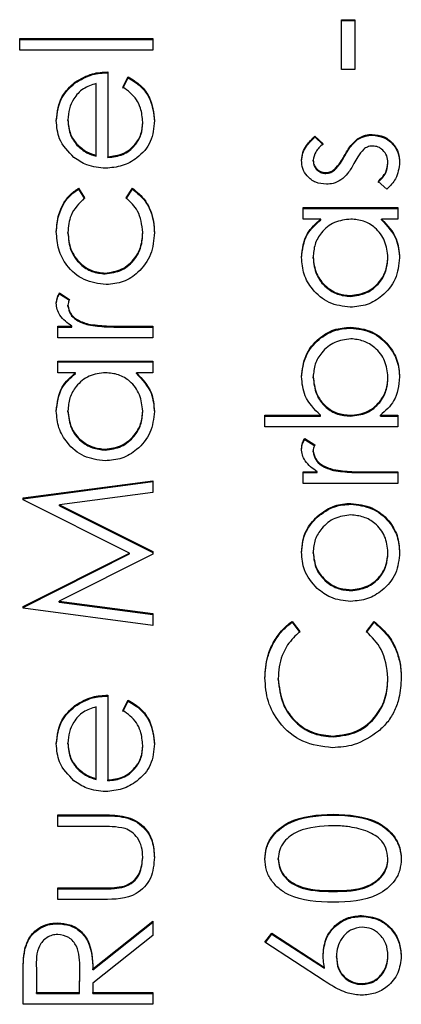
# Model space of a CAD drawing. Header units: millimetres. Extents: x 328 to 1048, y 21 to 717.
# Tile 10 of 22: x 768.62 to 770.18, y 292.19 to 296.21. Entities that reach past the tile are written whole.
import ezdxf

# ---------------------------------------------------------------- set-up
doc = ezdxf.new("R2010")
doc.units = ezdxf.units.MM

msp = doc.modelspace()

# ---------------------------------------------------------------- linework, layer by layer
at = {"color": 7, "linetype": 'Continuous', "lineweight": 25}
for p, q in [((769.9334, 296.2085), (769.9877, 296.2085)), ((769.9334, 296.0051), (769.9334, 296.2085)), ((769.9334, 296.205), (769.9877, 296.205)), ((769.9877, 296.2085), (769.9877, 296.0051)), ((768.6213, 296.1311), (769.1641, 296.1311)), ((768.6213, 296.0836), (768.6213, 296.1311)), ((768.6213, 296.1276), (769.1641, 296.1276)), ((769.1641, 296.1311), (769.1641, 296.0836)), ((769.1641, 296.0836), (768.6213, 296.0836)), ((768.9809, 295.9955), (768.9809, 295.6497)), ((769.9877, 296.0051), (769.9334, 296.0051)), ((768.8467, 295.9499), (768.8467, 295.9534)), ((768.9334, 295.6547), (768.9334, 295.948)), ((769.0419, 295.933), (769.0641, 295.9752)), ((769.0419, 295.9295), (769.0641, 295.9717)), ((769.0641, 295.9717), (769.0641, 295.9752)), ((768.8181, 295.7968), (768.8181, 295.8002)), ((769.1233, 295.7872), (769.1233, 295.7907)), ((769.8256, 295.7339), (769.8588, 295.7017)), ((769.8256, 295.7304), (769.8256, 295.7339)), ((769.8256, 295.7304), (769.8588, 295.6982)), ((769.9993, 295.7192), (769.9993, 295.7227)), ((770.0591, 295.7372), (770.0591, 295.7407)), ((768.8543, 295.6972), (768.8543, 295.7007)), ((768.9334, 295.6512), (768.9334, 295.6547)), ((768.9809, 295.6462), (768.9809, 295.6497)), ((769.8181, 295.6315), (769.8181, 295.6349)), ((769.9451, 295.6496), (769.9451, 295.6531)), ((770.1233, 295.6215), (770.1233, 295.625)), ((769.8701, 295.5812), (769.8701, 295.5847)), ((769.9052, 295.5944), (769.9052, 295.5979)), ((770.1185, 295.5169), (770.0826, 295.5484)), ((768.8612, 295.5209), (768.8859, 295.4812)), ((768.8612, 295.5174), (768.8612, 295.5209)), ((768.8612, 295.5174), (768.8859, 295.4777)), ((769.0555, 295.4812), (769.0816, 295.5209)), ((769.0555, 295.4777), (769.0816, 295.5174)), ((769.0816, 295.5174), (769.0816, 295.5209)), ((769.7774, 295.4424), (770.1641, 295.4424)), ((769.7774, 295.3949), (769.7774, 295.4424)), ((769.7774, 295.4389), (770.1641, 295.4389)), ((770.1641, 295.4424), (770.1641, 295.3949)), ((769.8489, 295.3949), (769.7774, 295.3949)), ((769.8489, 295.3914), (769.8489, 295.3949)), ((770.1641, 295.3949), (770.0972, 295.3949)), ((770.0972, 295.3914), (770.0972, 295.3949)), ((768.8181, 295.337), (768.8181, 295.3405)), ((769.1233, 295.3373), (769.1233, 295.3408)), ((769.8181, 295.2357), (769.8181, 295.2392)), ((770.1233, 295.2352), (770.1233, 295.2387)), ((768.9696, 295.1716), (768.9696, 295.1751)), ((768.7838, 295.0937), (768.8249, 295.0677)), ((768.7838, 295.0902), (768.7838, 295.0937)), ((768.7838, 295.0902), (768.8249, 295.0642)), ((769.9702, 295.0795), (769.9702, 295.083)), ((768.8181, 295.0399), (768.8181, 295.0434)), ((768.7774, 294.9581), (768.8343, 294.9581)), ((768.7774, 294.9107), (768.7774, 294.9581)), ((768.7774, 294.9546), (768.8343, 294.9546)), ((768.8343, 294.9546), (768.8343, 294.9581)), ((768.9014, 294.9631), (768.9014, 294.9666)), ((769.0341, 294.9581), (769.1641, 294.9581)), ((769.0341, 294.9546), (769.0341, 294.9581)), ((769.0341, 294.9546), (769.1641, 294.9546)), ((769.1641, 294.9581), (769.1641, 294.9107)), ((769.9714, 294.9507), (769.9714, 294.9542)), ((769.1641, 294.9107), (768.7774, 294.9107)), ((768.7774, 294.8158), (769.1641, 294.8158)), ((768.7774, 294.7683), (768.7774, 294.8158)), ((768.7774, 294.8123), (769.1641, 294.8123)), ((769.1641, 294.8158), (769.1641, 294.7683)), ((768.8489, 294.7683), (768.7774, 294.7683)), ((768.8489, 294.7648), (768.8489, 294.7683)), ((769.1641, 294.7683), (769.0972, 294.7683)), ((769.0972, 294.7648), (769.0972, 294.7683)), ((769.8181, 294.7478), (769.8181, 294.7513)), ((770.1233, 294.7471), (770.1233, 294.7506)), ((768.8181, 294.6091), (768.8181, 294.6126)), ((769.1233, 294.6087), (769.1233, 294.6122)), ((769.6213, 294.5948), (769.8475, 294.5948)), ((769.6213, 294.5474), (769.6213, 294.5948)), ((769.6213, 294.5914), (769.8475, 294.5914)), ((769.8475, 294.5914), (769.8475, 294.5948)), ((769.97, 294.5914), (769.97, 294.5948)), ((770.0925, 294.5948), (770.1641, 294.5948)), ((770.0925, 294.5914), (770.0925, 294.5948)), ((770.0925, 294.5914), (770.1641, 294.5914)), ((770.1641, 294.5948), (770.1641, 294.5474)), ((770.1641, 294.5474), (769.6213, 294.5474)), ((769.7838, 294.4999), (769.8249, 294.4739)), ((769.7838, 294.4964), (769.7838, 294.4999)), ((769.7838, 294.4964), (769.8249, 294.4704)), ((768.9702, 294.4529), (768.9702, 294.4564)), ((769.8181, 294.4461), (769.8181, 294.4496)), ((769.7774, 294.3643), (769.8343, 294.3643)), ((769.7774, 294.3169), (769.7774, 294.3643)), ((769.7774, 294.3608), (769.8343, 294.3608)), ((769.8343, 294.3608), (769.8343, 294.3643)), ((769.9014, 294.3693), (769.9014, 294.3728)), ((770.0341, 294.3643), (770.1641, 294.3643)), ((770.0341, 294.3608), (770.0341, 294.3643)), ((770.0341, 294.3608), (770.1641, 294.3608)), ((770.1641, 294.3643), (770.1641, 294.3169)), ((768.6349, 294.2574), (769.1641, 294.3276)), ((768.6349, 294.2539), (769.1641, 294.3241)), ((769.1641, 294.3276), (769.1641, 294.2799)), ((770.1641, 294.3169), (769.7774, 294.3169)), ((768.6349, 294.2505), (768.6349, 294.2574)), ((769.1641, 294.2799), (768.7833, 294.2293)), ((769.0691, 294.0327), (768.6349, 294.2505)), ((768.7833, 294.2293), (769.1641, 294.0384)), ((768.7833, 294.2258), (768.7833, 294.2293)), ((768.7833, 294.2258), (769.1641, 294.0349)), ((769.9718, 294.232), (769.9718, 294.2355)), ((769.8343, 294.179), (769.8343, 294.1825)), ((768.6349, 293.8143), (769.0691, 294.0327)), ((768.6349, 293.8108), (769.0691, 294.0292)), ((769.1641, 294.0277), (768.7824, 293.8361)), ((769.0691, 294.0292), (769.0691, 294.0327)), ((769.1641, 294.0384), (769.1641, 294.0277)), ((769.8181, 294.032), (769.8181, 294.0355)), ((770.1233, 294.032), (770.1233, 294.0355)), ((769.9721, 293.8794), (769.9721, 293.8829)), ((768.7824, 293.8361), (769.1641, 293.7855)), ((768.7824, 293.8326), (768.7824, 293.8361)), ((768.7824, 293.8326), (769.1641, 293.782)), ((768.6349, 293.8076), (768.6349, 293.8143)), ((769.1641, 293.7377), (768.6349, 293.8076)), ((769.1641, 293.7855), (769.1641, 293.7377)), ((769.732, 293.7541), (769.7638, 293.7126)), ((769.732, 293.7506), (769.732, 293.7541)), ((769.732, 293.7506), (769.7638, 293.7091)), ((770.0352, 293.7126), (770.0666, 293.7541)), ((770.0352, 293.7091), (770.0666, 293.7506)), ((770.0666, 293.7506), (770.0666, 293.7541)), ((769.6756, 293.5169), (769.6756, 293.5204)), ((770.1233, 293.5202), (770.1233, 293.5237)), ((768.9809, 293.453), (768.9809, 293.1072)), ((769.0419, 293.3905), (769.0641, 293.4326)), ((769.0419, 293.387), (769.0641, 293.4291)), ((769.0641, 293.4291), (769.0641, 293.4326)), ((768.8467, 293.4074), (768.8467, 293.4109)), ((768.9334, 293.1122), (768.9334, 293.4055)), ((768.8181, 293.2542), (768.8181, 293.2577)), ((769.9, 293.2828), (769.9, 293.2863)), ((769.1233, 293.2447), (769.1233, 293.2482)), ((768.8543, 293.1547), (768.8543, 293.1582)), ((768.9334, 293.1087), (768.9334, 293.1122)), ((768.9809, 293.1037), (768.9809, 293.1072)), ((768.7774, 292.9648), (768.9656, 292.9648)), ((768.7774, 292.9174), (768.7774, 292.9648)), ((768.7774, 292.9613), (768.9656, 292.9613)), ((768.9656, 292.9613), (768.9656, 292.9648)), ((769.8997, 292.9641), (769.8997, 292.9676)), ((768.9567, 292.9174), (768.7774, 292.9174)), ((769.1233, 292.7892), (769.1233, 292.7927)), ((769.6756, 292.7832), (769.6756, 292.7867)), ((770.1233, 292.7832), (770.1233, 292.7867)), ((768.7774, 292.6665), (768.9567, 292.6665)), ((768.7774, 292.619), (768.7774, 292.6665)), ((768.7774, 292.663), (768.9567, 292.663)), ((768.9567, 292.663), (768.9567, 292.6665)), ((769.0471, 292.6705), (769.0471, 292.674)), ((769.8995, 292.6523), (769.8995, 292.6558)), ((768.9621, 292.619), (768.7774, 292.619)), ((768.9198, 292.3366), (769.1641, 292.5309)), ((769.1641, 292.5309), (769.1641, 292.4722)), ((770.0155, 292.5506), (770.0155, 292.5541)), ((768.7764, 292.5206), (768.7764, 292.5241)), ((768.9198, 292.3331), (769.1641, 292.5274)), ((769.1641, 292.4722), (768.9198, 292.2779)), ((769.6213, 292.4456), (769.65, 292.4821)), ((769.6231, 292.4444), (769.65, 292.4786)), ((769.65, 292.4821), (769.8639, 292.3424)), ((769.65, 292.4786), (769.65, 292.4821)), ((769.65, 292.4786), (769.8639, 292.3389)), ((768.6421, 292.414), (768.6421, 292.4175)), ((769.8628, 292.2877), (769.6213, 292.4456)), ((769.913, 292.3837), (769.913, 292.3872)), ((770.1233, 292.3878), (770.1233, 292.3913)), ((768.6892, 292.3385), (768.6892, 292.2394)), ((768.8655, 292.2394), (768.8663, 292.3362)), ((768.8655, 292.2359), (768.8663, 292.3327)), ((768.8663, 292.3362), (768.8663, 292.338)), ((768.8663, 292.3327), (768.8663, 292.3362)), ((768.9198, 292.3331), (768.9198, 292.3366)), ((769.8639, 292.3389), (769.8639, 292.3424)), ((768.6349, 292.1919), (768.6349, 292.2977)), ((768.9198, 292.2779), (768.9198, 292.2394)), ((770.0184, 292.2726), (770.0184, 292.2761)), ((768.6892, 292.2394), (768.8655, 292.2394)), ((768.6892, 292.2359), (768.6892, 292.2394)), ((768.6892, 292.2359), (768.8655, 292.2359)), ((768.8655, 292.2359), (768.8655, 292.2394)), ((768.9198, 292.2394), (769.1641, 292.2394)), ((768.9198, 292.2359), (768.9198, 292.2394)), ((768.9198, 292.2359), (769.1641, 292.2359)), ((769.1641, 292.2394), (769.1641, 292.1919)), ((769.1641, 292.1919), (768.6349, 292.1919))]:
    msp.add_line(p, q, dxfattribs=at)
for points, knots in [([(768.8467, 295.9534), (768.8699, 295.9672), (768.9116, 295.9918), (768.9597, 295.9944), (768.9809, 295.9955)], [0, 0, 0, 0, 0.558897, 1, 1, 1, 1]), ([(768.8467, 295.9499), (768.8699, 295.9637), (768.9116, 295.9883), (768.9597, 295.9909), (768.9809, 295.992)], [0, 0, 0, 0, 0.558897, 1, 1, 1, 1]), ([(768.7706, 295.7978), (768.7745, 295.8322), (768.7817, 295.8936), (768.8268, 295.9351), (768.8467, 295.9534)], [0, 0, 0, 0, 0.558919, 1, 1, 1, 1]), ([(768.7706, 295.7943), (768.7745, 295.8287), (768.7817, 295.8901), (768.8268, 295.9316), (768.8467, 295.9499)], [0, 0, 0, 0, 0.558919, 1, 1, 1, 1]), ([(768.9334, 295.948), (768.9151, 295.9422), (768.8785, 295.9306), (768.8417, 295.89), (768.8216, 295.845), (768.8192, 295.8152), (768.8181, 295.8002)], [0, 0, 0, 0, 0.280138, 0.559194, 0.779598, 1, 1, 1, 1]), ([(769.0641, 295.9752), (769.0816, 295.9644), (769.1166, 295.9428), (769.1615, 295.882), (769.1673, 295.829), (769.1708, 295.7966)], [0, 0, 0, 0, 0.280919, 0.5614069, 1, 1, 1, 1]), ([(769.0641, 295.9717), (769.0816, 295.9609), (769.1166, 295.9393), (769.1615, 295.8785), (769.1673, 295.8255), (769.1708, 295.7931)], [0, 0, 0, 0, 0.280919, 0.561407, 1, 1, 1, 1]), ([(769.1233, 295.7907), (769.1215, 295.8102), (769.1183, 295.8423), (769.0988, 295.8832), (769.0731, 295.9115), (769.0523, 295.9258), (769.0419, 295.933)], [0, 0, 0, 0, 0.339465, 0.559626, 0.779498, 1, 1, 1, 1]), ([(768.8427, 295.6467), (768.8193, 295.6705), (768.7775, 295.713), (768.7727, 295.7718), (768.7706, 295.7978)], [0, 0, 0, 0, 0.558577, 1, 1, 1, 1]), ([(768.8181, 295.8002), (768.8198, 295.7797), (768.823, 295.7431), (768.8447, 295.7136), (768.8543, 295.7007)], [0, 0, 0, 0, 0.559458, 1, 1, 1, 1]), ([(768.8181, 295.7968), (768.8198, 295.7762), (768.823, 295.7396), (768.8447, 295.7101), (768.8543, 295.6972)], [0, 0, 0, 0, 0.559458, 1, 1, 1, 1]), ([(769.1708, 295.7966), (769.1682, 295.7672), (769.1629, 295.7085), (769.1065, 295.6453), (769.0404, 295.6086), (768.9946, 295.6044), (768.9718, 295.6022)], [0, 0, 0, 0, 0.279885, 0.558859, 0.779462, 1, 1, 1, 1]), ([(768.9809, 295.6497), (769.0018, 295.6521), (769.0437, 295.657), (769.0911, 295.6944), (769.1193, 295.7413), (769.122, 295.7742), (769.1233, 295.7907)], [0, 0, 0, 0, 0.279963, 0.559359, 0.779526, 1, 1, 1, 1]), ([(768.9809, 295.6462), (769.0018, 295.6486), (769.0437, 295.6535), (769.0911, 295.6909), (769.1193, 295.7378), (769.122, 295.7707), (769.1233, 295.7872)], [0, 0, 0, 0, 0.2799631, 0.5593589, 0.7795256, 1, 1, 1, 1]), ([(769.7706, 295.6349), (769.7718, 295.6458), (769.7742, 295.6675), (769.7937, 295.702), (769.8135, 295.7218), (769.8256, 295.7339)], [0, 0, 0, 0, 0.2795531, 0.5597029, 1, 1, 1, 1]), ([(769.7706, 295.6315), (769.7718, 295.6423), (769.7742, 295.664), (769.7937, 295.6985), (769.8135, 295.7183), (769.8256, 295.7304)], [0, 0, 0, 0, 0.2795531, 0.5597029, 1, 1, 1, 1]), ([(769.9451, 295.6531), (769.9532, 295.6677), (769.9677, 295.6937), (769.9897, 295.7138), (769.9993, 295.7227)], [0, 0, 0, 0, 0.5606486, 1, 1, 1, 1]), ([(769.9451, 295.6496), (769.9532, 295.6642), (769.9677, 295.6902), (769.9897, 295.7103), (769.9993, 295.7192)], [0, 0, 0, 0, 0.560649, 1, 1, 1, 1]), ([(769.9993, 295.7227), (770.0098, 295.7285), (770.0284, 295.739), (770.0497, 295.7402), (770.0591, 295.7407)], [0, 0, 0, 0, 0.559466, 1, 1, 1, 1]), ([(769.9993, 295.7192), (770.0098, 295.725), (770.0284, 295.7355), (770.0497, 295.7367), (770.0591, 295.7372)], [0, 0, 0, 0, 0.559466, 1, 1, 1, 1]), ([(770.0591, 295.7407), (770.0758, 295.7388), (770.109, 295.7349), (770.1459, 295.7041), (770.1678, 295.6666), (770.1698, 295.6405), (770.1708, 295.6274)], [0, 0, 0, 0, 0.2795483, 0.5592255, 0.7794753, 1, 1, 1, 1]), ([(770.0591, 295.7372), (770.0758, 295.7353), (770.109, 295.7314), (770.1459, 295.7006), (770.1678, 295.6631), (770.1698, 295.637), (770.1708, 295.6239)], [0, 0, 0, 0, 0.279548, 0.559226, 0.779475, 1, 1, 1, 1]), ([(768.8543, 295.7007), (768.8674, 295.6891), (768.8908, 295.6685), (768.9203, 295.6589), (768.9334, 295.6547)], [0, 0, 0, 0, 0.558795, 1, 1, 1, 1]), ([(768.8543, 295.6972), (768.8674, 295.6856), (768.8908, 295.665), (768.9203, 295.6554), (768.9334, 295.6512)], [0, 0, 0, 0, 0.558795, 1, 1, 1, 1]), ([(769.8588, 295.7017), (769.8471, 295.6915), (769.8263, 295.6734), (769.8206, 295.6467), (769.8181, 295.6349)], [0, 0, 0, 0, 0.562045, 1, 1, 1, 1]), ([(770.0242, 295.6802), (770.0156, 295.6701), (770.0002, 295.6519), (769.9892, 295.6309), (769.9844, 295.6216)], [0, 0, 0, 0, 0.559074, 1, 1, 1, 1]), ([(770.0611, 295.6932), (770.0536, 295.6925), (770.0401, 295.6913), (770.0291, 295.6836), (770.0242, 295.6802)], [0, 0, 0, 0, 0.559603, 1, 1, 1, 1]), ([(770.1233, 295.625), (770.1224, 295.6346), (770.1204, 295.6538), (770.1042, 295.6759), (770.0838, 295.6907), (770.0687, 295.6924), (770.0611, 295.6932)], [0, 0, 0, 0, 0.279988, 0.559745, 0.779963, 1, 1, 1, 1]), ([(768.9718, 295.6022), (768.9455, 295.6046), (768.8985, 295.6088), (768.8597, 295.6351), (768.8427, 295.6467)], [0, 0, 0, 0, 0.559427, 1, 1, 1, 1]), ([(769.872, 295.5373), (769.8572, 295.5387), (769.8276, 295.5415), (769.7937, 295.5673), (769.7733, 295.6001), (769.7715, 295.6233), (769.7706, 295.6349)], [0, 0, 0, 0, 0.279936, 0.559437, 0.779611, 1, 1, 1, 1]), ([(769.8181, 295.6349), (769.8191, 295.6274), (769.821, 295.6124), (769.8357, 295.5964), (769.8524, 295.5863), (769.8642, 295.5853), (769.8701, 295.5847)], [0, 0, 0, 0, 0.279313, 0.559072, 0.779518, 1, 1, 1, 1]), ([(769.8181, 295.6315), (769.8191, 295.6239), (769.821, 295.6089), (769.8357, 295.5929), (769.8524, 295.5828), (769.8642, 295.5818), (769.8701, 295.5812)], [0, 0, 0, 0, 0.279313, 0.559072, 0.779518, 1, 1, 1, 1]), ([(769.9052, 295.5979), (769.9138, 295.6073), (769.9293, 295.6242), (769.9402, 295.6442), (769.9451, 295.6531)], [0, 0, 0, 0, 0.559018, 1, 1, 1, 1]), ([(769.9052, 295.5944), (769.9138, 295.6038), (769.9293, 295.6207), (769.9402, 295.6407), (769.9451, 295.6496)], [0, 0, 0, 0, 0.559018, 1, 1, 1, 1]), ([(770.0826, 295.5484), (770.0949, 295.5604), (770.1168, 295.5818), (770.1213, 295.6118), (770.1233, 295.625)], [0, 0, 0, 0, 0.5608331, 1, 1, 1, 1]), ([(770.1708, 295.6274), (770.1678, 295.6034), (770.1623, 295.5605), (770.1319, 295.5303), (770.1185, 295.5169)], [0, 0, 0, 0, 0.559289, 1, 1, 1, 1]), ([(769.8701, 295.5847), (769.8773, 295.5856), (769.8901, 295.5872), (769.9006, 295.5946), (769.9052, 295.5979)], [0, 0, 0, 0, 0.559054, 1, 1, 1, 1]), ([(769.8701, 295.5812), (769.8773, 295.5821), (769.8901, 295.5837), (769.9006, 295.5911), (769.9052, 295.5944)], [0, 0, 0, 0, 0.559054, 1, 1, 1, 1]), ([(769.9844, 295.6216), (769.9765, 295.6075), (769.9625, 295.5824), (769.941, 295.5633), (769.9316, 295.555)], [0, 0, 0, 0, 0.560659, 1, 1, 1, 1]), ([(770.0826, 295.5449), (770.0949, 295.5569), (770.1168, 295.5783), (770.1213, 295.6083), (770.1233, 295.6215)], [0, 0, 0, 0, 0.560833, 1, 1, 1, 1]), ([(769.9316, 295.555), (769.9212, 295.5492), (769.9025, 295.5389), (769.8813, 295.5378), (769.872, 295.5373)], [0, 0, 0, 0, 0.559587, 1, 1, 1, 1]), ([(768.7706, 295.344), (768.7726, 295.3676), (768.7758, 295.4064), (768.797, 295.4565), (768.8233, 295.4948), (768.8486, 295.5122), (768.8612, 295.5209)], [0, 0, 0, 0, 0.339714, 0.560013, 0.780007, 1, 1, 1, 1]), ([(768.7706, 295.3405), (768.7726, 295.3641), (768.7758, 295.4029), (768.797, 295.453), (768.8233, 295.4913), (768.8486, 295.5087), (768.8612, 295.5174)], [0, 0, 0, 0, 0.339714, 0.560013, 0.780007, 1, 1, 1, 1]), ([(769.0816, 295.5209), (769.1001, 295.5056), (769.1307, 295.4804), (769.156, 295.4311), (769.1689, 295.3864), (769.1702, 295.3555), (769.1708, 295.3401)], [0, 0, 0, 0, 0.338983, 0.559249, 0.779562, 1, 1, 1, 1]), ([(769.0816, 295.5174), (769.1001, 295.5021), (769.1307, 295.4769), (769.156, 295.4276), (769.1689, 295.3829), (769.1702, 295.352), (769.1708, 295.3366)], [0, 0, 0, 0, 0.338983, 0.559249, 0.779562, 1, 1, 1, 1]), ([(768.8859, 295.4812), (768.8638, 295.4592), (768.8243, 295.4198), (768.82, 295.3648), (768.8181, 295.3405)], [0, 0, 0, 0, 0.558451, 1, 1, 1, 1]), ([(769.1233, 295.3408), (769.1196, 295.3716), (769.1129, 295.4266), (769.0731, 295.4645), (769.0555, 295.4812)], [0, 0, 0, 0, 0.558788, 1, 1, 1, 1]), ([(769.7706, 295.2385), (769.7745, 295.2734), (769.7816, 295.3358), (769.8283, 295.3768), (769.8489, 295.3949)], [0, 0, 0, 0, 0.5590621, 1, 1, 1, 1]), ([(769.7706, 295.235), (769.7745, 295.2699), (769.7816, 295.3323), (769.8283, 295.3733), (769.8489, 295.3914)], [0, 0, 0, 0, 0.559062, 1, 1, 1, 1]), ([(769.9716, 295.3949), (769.9486, 295.3924), (769.9028, 295.3873), (769.8523, 295.3446), (769.8223, 295.2931), (769.8195, 295.2571), (769.8181, 295.2392)], [0, 0, 0, 0, 0.27966, 0.55921, 0.779487, 1, 1, 1, 1]), ([(770.1233, 295.2387), (770.1206, 295.2614), (770.1152, 295.3067), (770.0764, 295.3595), (770.0252, 295.3902), (769.9894, 295.3933), (769.9716, 295.3949)], [0, 0, 0, 0, 0.279822, 0.559387, 0.779603, 1, 1, 1, 1]), ([(770.0972, 295.3949), (770.121, 295.3699), (770.1635, 295.325), (770.1686, 295.264), (770.1708, 295.237)], [0, 0, 0, 0, 0.558763, 1, 1, 1, 1]), ([(770.0972, 295.3914), (770.121, 295.3664), (770.1635, 295.3215), (770.1686, 295.2605), (770.1708, 295.2335)], [0, 0, 0, 0, 0.5587633, 1, 1, 1, 1]), ([(768.9739, 295.1276), (768.9429, 295.1318), (768.881, 295.1401), (768.8133, 295.1993), (768.7762, 295.271), (768.7725, 295.3196), (768.7706, 295.344)], [0, 0, 0, 0, 0.279381, 0.558782, 0.779281, 1, 1, 1, 1]), ([(768.8181, 295.3405), (768.8202, 295.317), (768.8244, 295.27), (768.8636, 295.2154), (768.9143, 295.1805), (768.9512, 295.1769), (768.9696, 295.1751)], [0, 0, 0, 0, 0.280136, 0.559769, 0.77989, 1, 1, 1, 1]), ([(768.8181, 295.337), (768.8202, 295.3135), (768.8244, 295.2665), (768.8636, 295.2119), (768.9143, 295.177), (768.9512, 295.1734), (768.9696, 295.1716)], [0, 0, 0, 0, 0.280136, 0.559769, 0.77989, 1, 1, 1, 1]), ([(768.9696, 295.1751), (768.9932, 295.1784), (769.0402, 295.1851), (769.0915, 295.2304), (769.1192, 295.2852), (769.122, 295.3223), (769.1233, 295.3408)], [0, 0, 0, 0, 0.279332, 0.558778, 0.779267, 1, 1, 1, 1]), ([(768.9696, 295.1716), (768.9932, 295.1749), (769.0402, 295.1816), (769.0915, 295.2269), (769.1192, 295.2817), (769.122, 295.3188), (769.1233, 295.3373)], [0, 0, 0, 0, 0.279332, 0.558778, 0.779267, 1, 1, 1, 1]), ([(769.1708, 295.3401), (769.1681, 295.3097), (769.1625, 295.2491), (769.1113, 295.1788), (769.0453, 295.1346), (768.9977, 295.1299), (768.9739, 295.1276)], [0, 0, 0, 0, 0.280077, 0.559647, 0.779819, 1, 1, 1, 1]), ([(769.9696, 295.0356), (769.94, 295.0392), (769.8807, 295.0466), (769.8162, 295.1026), (769.7765, 295.1687), (769.7726, 295.2152), (769.7706, 295.2385)], [0, 0, 0, 0, 0.279413, 0.559191, 0.779548, 1, 1, 1, 1]), ([(769.8181, 295.2392), (769.8207, 295.2165), (769.826, 295.1712), (769.8663, 295.1197), (769.9168, 295.0888), (769.9524, 295.0849), (769.9702, 295.083)], [0, 0, 0, 0, 0.279767, 0.559291, 0.779719, 1, 1, 1, 1]), ([(769.8181, 295.2357), (769.8207, 295.213), (769.826, 295.1677), (769.8663, 295.1162), (769.9168, 295.0853), (769.9524, 295.0814), (769.9702, 295.0795)], [0, 0, 0, 0, 0.2797672, 0.5592905, 0.7797189, 1, 1, 1, 1]), ([(770.1708, 295.237), (770.1674, 295.2073), (770.1604, 295.1479), (770.1057, 295.0822), (770.0397, 295.0416), (769.993, 295.0376), (769.9696, 295.0356)], [0, 0, 0, 0, 0.279573, 0.559333, 0.779589, 1, 1, 1, 1]), ([(769.9702, 295.083), (769.9928, 295.0862), (770.0379, 295.0926), (770.0884, 295.1342), (770.1181, 295.1854), (770.1216, 295.221), (770.1233, 295.2387)], [0, 0, 0, 0, 0.279429, 0.559146, 0.77957, 1, 1, 1, 1]), ([(769.9702, 295.0795), (769.9928, 295.0827), (770.0379, 295.0891), (770.0884, 295.1307), (770.1181, 295.1819), (770.1216, 295.2175), (770.1233, 295.2352)], [0, 0, 0, 0, 0.279429, 0.559146, 0.77957, 1, 1, 1, 1]), ([(768.7706, 295.0524), (768.7715, 295.0606), (768.7733, 295.0753), (768.7806, 295.0881), (768.7838, 295.0937)], [0, 0, 0, 0, 0.559243, 1, 1, 1, 1]), ([(768.7706, 295.0489), (768.7715, 295.0571), (768.7733, 295.0718), (768.7806, 295.0846), (768.7838, 295.0902)], [0, 0, 0, 0, 0.559243, 1, 1, 1, 1]), ([(768.8249, 295.0677), (768.8229, 295.0634), (768.8193, 295.0556), (768.8185, 295.0471), (768.8181, 295.0434)], [0, 0, 0, 0, 0.560396, 1, 1, 1, 1]), ([(768.8343, 294.9581), (768.8161, 294.9714), (768.7908, 294.9899), (768.7729, 295.0263), (768.7714, 295.0437), (768.7706, 295.0524)], [0, 0, 0, 0, 0.558788, 0.779481, 1, 1, 1, 1]), ([(768.8181, 295.0434), (768.8205, 295.0323), (768.8254, 295.0098), (768.8565, 294.981), (768.8844, 294.9721), (768.9014, 294.9666)], [0, 0, 0, 0, 0.278336, 0.558768, 1, 1, 1, 1]), ([(768.8181, 295.0399), (768.8205, 295.0288), (768.8254, 295.0063), (768.8565, 294.9775), (768.8844, 294.9686), (768.9014, 294.9631)], [0, 0, 0, 0, 0.278336, 0.558768, 1, 1, 1, 1]), ([(768.9014, 294.9666), (768.926, 294.9635), (768.9701, 294.9579), (769.0145, 294.9581), (769.0341, 294.9581)], [0, 0, 0, 0, 0.559636, 1, 1, 1, 1]), ([(768.9014, 294.9631), (768.926, 294.96), (768.9701, 294.9544), (769.0145, 294.9546), (769.0341, 294.9546)], [0, 0, 0, 0, 0.559636, 1, 1, 1, 1]), ([(769.7706, 294.7525), (769.774, 294.7822), (769.7809, 294.8416), (769.8356, 294.9073), (769.9014, 294.9482), (769.9481, 294.9522), (769.9714, 294.9542)], [0, 0, 0, 0, 0.279577, 0.559334, 0.779604, 1, 1, 1, 1]), ([(769.7706, 294.749), (769.774, 294.7787), (769.7809, 294.8381), (769.8356, 294.9038), (769.9014, 294.9447), (769.9481, 294.9487), (769.9714, 294.9507)], [0, 0, 0, 0, 0.279577, 0.559334, 0.779604, 1, 1, 1, 1]), ([(769.9714, 294.9542), (770.0011, 294.9506), (770.0606, 294.9433), (770.1251, 294.8872), (770.1649, 294.821), (770.1689, 294.7743), (770.1708, 294.751)], [0, 0, 0, 0, 0.279433, 0.559216, 0.779559, 1, 1, 1, 1]), ([(769.9714, 294.9507), (770.0011, 294.9471), (770.0606, 294.9398), (770.1251, 294.8837), (770.1649, 294.8175), (770.1689, 294.7708), (770.1708, 294.7475)], [0, 0, 0, 0, 0.279433, 0.559216, 0.779559, 1, 1, 1, 1]), ([(769.9714, 294.9067), (769.9489, 294.9035), (769.9038, 294.8971), (769.8532, 294.8557), (769.8233, 294.8047), (769.8198, 294.7691), (769.8181, 294.7513)], [0, 0, 0, 0, 0.279403, 0.559104, 0.779552, 1, 1, 1, 1]), ([(770.1233, 294.7506), (770.1207, 294.7732), (770.1154, 294.8185), (770.0752, 294.8699), (770.0248, 294.9009), (769.9892, 294.9048), (769.9714, 294.9067)], [0, 0, 0, 0, 0.2797561, 0.5592787, 0.779725, 1, 1, 1, 1]), ([(768.7706, 294.6119), (768.7745, 294.6468), (768.7816, 294.7092), (768.8283, 294.7502), (768.8489, 294.7683)], [0, 0, 0, 0, 0.559062, 1, 1, 1, 1]), ([(768.7706, 294.6084), (768.7745, 294.6433), (768.7816, 294.7057), (768.8283, 294.7467), (768.8489, 294.7648)], [0, 0, 0, 0, 0.559062, 1, 1, 1, 1]), ([(768.9716, 294.7683), (768.9486, 294.7658), (768.9028, 294.7607), (768.8523, 294.718), (768.8223, 294.6665), (768.8195, 294.6306), (768.8181, 294.6126)], [0, 0, 0, 0, 0.27966, 0.55921, 0.779487, 1, 1, 1, 1]), ([(769.1233, 294.6122), (769.1206, 294.6348), (769.1152, 294.6801), (769.0764, 294.7329), (769.0252, 294.7636), (768.9894, 294.7668), (768.9716, 294.7683)], [0, 0, 0, 0, 0.279822, 0.559387, 0.779603, 1, 1, 1, 1]), ([(769.0972, 294.7683), (769.121, 294.7433), (769.1635, 294.6985), (769.1686, 294.6374), (769.1708, 294.6105)], [0, 0, 0, 0, 0.558763, 1, 1, 1, 1]), ([(769.0972, 294.7648), (769.121, 294.7398), (769.1635, 294.695), (769.1686, 294.6339), (769.1708, 294.607)], [0, 0, 0, 0, 0.558763, 1, 1, 1, 1]), ([(769.8475, 294.5948), (769.823, 294.6196), (769.7793, 294.664), (769.7732, 294.7254), (769.7706, 294.7525)], [0, 0, 0, 0, 0.559294, 1, 1, 1, 1]), ([(769.8181, 294.7513), (769.8209, 294.7287), (769.8264, 294.6833), (769.8651, 294.6304), (769.9163, 294.5995), (769.9521, 294.5964), (769.97, 294.5948)], [0, 0, 0, 0, 0.279786, 0.559477, 0.779627, 1, 1, 1, 1]), ([(769.8181, 294.7478), (769.8209, 294.7252), (769.8264, 294.6798), (769.8651, 294.6269), (769.9163, 294.596), (769.9521, 294.5929), (769.97, 294.5914)], [0, 0, 0, 0, 0.2797865, 0.559477, 0.7796267, 1, 1, 1, 1]), ([(769.97, 294.5948), (769.9929, 294.5974), (770.0387, 294.6025), (770.0893, 294.645), (770.119, 294.6967), (770.1219, 294.7326), (770.1233, 294.7506)], [0, 0, 0, 0, 0.279639, 0.559192, 0.779512, 1, 1, 1, 1]), ([(769.97, 294.5914), (769.9929, 294.5939), (770.0387, 294.599), (770.0893, 294.6416), (770.119, 294.6932), (770.1219, 294.7291), (770.1233, 294.7471)], [0, 0, 0, 0, 0.279639, 0.559192, 0.779512, 1, 1, 1, 1]), ([(770.1708, 294.751), (770.1668, 294.7162), (770.1596, 294.654), (770.113, 294.6129), (770.0925, 294.5948)], [0, 0, 0, 0, 0.558922, 1, 1, 1, 1]), ([(768.9696, 294.409), (768.94, 294.4126), (768.8807, 294.42), (768.8162, 294.476), (768.7765, 294.5421), (768.7726, 294.5887), (768.7706, 294.6119)], [0, 0, 0, 0, 0.279413, 0.559191, 0.779548, 1, 1, 1, 1]), ([(768.8181, 294.6126), (768.8207, 294.5899), (768.826, 294.5446), (768.8663, 294.4931), (768.9168, 294.4622), (768.9524, 294.4584), (768.9702, 294.4564)], [0, 0, 0, 0, 0.2797672, 0.5592905, 0.7797189, 1, 1, 1, 1]), ([(768.8181, 294.6091), (768.8207, 294.5864), (768.826, 294.5411), (768.8663, 294.4896), (768.9168, 294.4587), (768.9524, 294.4549), (768.9702, 294.4529)], [0, 0, 0, 0, 0.279767, 0.559291, 0.779719, 1, 1, 1, 1]), ([(769.1708, 294.6105), (769.1674, 294.5808), (769.1604, 294.5213), (769.1057, 294.4556), (769.0397, 294.415), (768.993, 294.411), (768.9696, 294.409)], [0, 0, 0, 0, 0.279573, 0.559333, 0.779589, 1, 1, 1, 1]), ([(768.9702, 294.4564), (768.9928, 294.4596), (769.0379, 294.466), (769.0884, 294.5077), (769.1181, 294.5588), (769.1216, 294.5944), (769.1233, 294.6122)], [0, 0, 0, 0, 0.279429, 0.559146, 0.77957, 1, 1, 1, 1]), ([(768.9702, 294.4529), (768.9928, 294.4561), (769.0379, 294.4625), (769.0884, 294.5042), (769.1181, 294.5553), (769.1216, 294.5909), (769.1233, 294.6087)], [0, 0, 0, 0, 0.2794286, 0.5591463, 0.7795701, 1, 1, 1, 1]), ([(769.7706, 294.4586), (769.7715, 294.4668), (769.7733, 294.4815), (769.7806, 294.4943), (769.7838, 294.4999)], [0, 0, 0, 0, 0.5592431, 1, 1, 1, 1]), ([(769.7706, 294.4551), (769.7715, 294.4633), (769.7733, 294.478), (769.7806, 294.4908), (769.7838, 294.4964)], [0, 0, 0, 0, 0.559243, 1, 1, 1, 1]), ([(769.8343, 294.3643), (769.8161, 294.3776), (769.7908, 294.3961), (769.7729, 294.4324), (769.7714, 294.4499), (769.7706, 294.4586)], [0, 0, 0, 0, 0.558788, 0.779481, 1, 1, 1, 1]), ([(769.8249, 294.4739), (769.8229, 294.4695), (769.8193, 294.4618), (769.8185, 294.4533), (769.8181, 294.4496)], [0, 0, 0, 0, 0.560396, 1, 1, 1, 1]), ([(769.8181, 294.4496), (769.8205, 294.4384), (769.8254, 294.416), (769.8565, 294.3872), (769.8844, 294.3783), (769.9014, 294.3728)], [0, 0, 0, 0, 0.2783358, 0.5587681, 1, 1, 1, 1]), ([(769.8181, 294.4461), (769.8205, 294.4349), (769.8254, 294.4125), (769.8565, 294.3837), (769.8844, 294.3748), (769.9014, 294.3693)], [0, 0, 0, 0, 0.278336, 0.558768, 1, 1, 1, 1]), ([(769.9014, 294.3728), (769.926, 294.3697), (769.9701, 294.3641), (770.0145, 294.3643), (770.0341, 294.3643)], [0, 0, 0, 0, 0.559636, 1, 1, 1, 1]), ([(769.9014, 294.3693), (769.926, 294.3662), (769.9701, 294.3606), (770.0145, 294.3608), (770.0341, 294.3608)], [0, 0, 0, 0, 0.559636, 1, 1, 1, 1]), ([(769.8343, 294.1825), (769.8573, 294.1996), (769.8985, 294.2302), (769.9494, 294.2339), (769.9718, 294.2355)], [0, 0, 0, 0, 0.559216, 1, 1, 1, 1]), ([(769.8343, 294.179), (769.8573, 294.1961), (769.8985, 294.2267), (769.9494, 294.2304), (769.9718, 294.232)], [0, 0, 0, 0, 0.559216, 1, 1, 1, 1]), ([(769.9718, 294.2355), (770.0012, 294.2319), (770.06, 294.2246), (770.1261, 294.1713), (770.1655, 294.1052), (770.1691, 294.0589), (770.1708, 294.0357)], [0, 0, 0, 0, 0.279521, 0.559381, 0.779507, 1, 1, 1, 1]), ([(769.9718, 294.232), (770.0012, 294.2284), (770.06, 294.2211), (770.1261, 294.1678), (770.1655, 294.1017), (770.1691, 294.0554), (770.1708, 294.0322)], [0, 0, 0, 0, 0.279521, 0.559381, 0.779507, 1, 1, 1, 1]), ([(769.7706, 294.0357), (769.7738, 294.0671), (769.7797, 294.1232), (769.8176, 294.1644), (769.8343, 294.1825)], [0, 0, 0, 0, 0.559182, 1, 1, 1, 1]), ([(769.7706, 294.0322), (769.7738, 294.0636), (769.7797, 294.1197), (769.8176, 294.1609), (769.8343, 294.179)], [0, 0, 0, 0, 0.559182, 1, 1, 1, 1]), ([(769.9721, 294.188), (769.9495, 294.1854), (769.9042, 294.1802), (769.8544, 294.1385), (769.8229, 294.0887), (769.8197, 294.0532), (769.8181, 294.0355)], [0, 0, 0, 0, 0.279586, 0.559398, 0.779653, 1, 1, 1, 1]), ([(770.1233, 294.0355), (770.1208, 294.0579), (770.1157, 294.1027), (770.0754, 294.1533), (770.0248, 294.1829), (769.9897, 294.1863), (769.9721, 294.188)], [0, 0, 0, 0, 0.279745, 0.559113, 0.779606, 1, 1, 1, 1]), ([(769.8346, 293.8885), (769.8139, 293.9123), (769.7768, 293.9551), (769.7725, 294.011), (769.7706, 294.0357)], [0, 0, 0, 0, 0.55888, 1, 1, 1, 1]), ([(769.8181, 294.0355), (769.8208, 294.0129), (769.8263, 293.9677), (769.8686, 293.9183), (769.9188, 293.8875), (769.9543, 293.8845), (769.9721, 293.8829)], [0, 0, 0, 0, 0.279484, 0.559256, 0.779547, 1, 1, 1, 1]), ([(769.8181, 294.032), (769.8208, 294.0094), (769.8263, 293.9642), (769.8686, 293.9148), (769.9188, 293.884), (769.9543, 293.881), (769.9721, 293.8794)], [0, 0, 0, 0, 0.279484, 0.559256, 0.779547, 1, 1, 1, 1]), ([(770.1708, 294.0357), (770.1678, 294.0061), (770.1619, 293.9469), (770.1069, 293.8818), (770.0413, 293.8419), (769.9949, 293.8376), (769.9718, 293.8355)], [0, 0, 0, 0, 0.279776, 0.559179, 0.779592, 1, 1, 1, 1]), ([(769.9721, 293.8829), (769.9944, 293.8858), (770.0391, 293.8914), (770.0898, 293.9318), (770.1186, 293.9828), (770.1218, 294.0179), (770.1233, 294.0355)], [0, 0, 0, 0, 0.2796181, 0.5591672, 0.7795123, 1, 1, 1, 1]), ([(769.9721, 293.8794), (769.9944, 293.8823), (770.0391, 293.8879), (770.0898, 293.9283), (770.1186, 293.9793), (770.1218, 294.0144), (770.1233, 294.032)], [0, 0, 0, 0, 0.2796181, 0.5591672, 0.7795123, 1, 1, 1, 1]), ([(769.9718, 293.8355), (769.9433, 293.8383), (769.8923, 293.8433), (769.8523, 293.8746), (769.8346, 293.8885)], [0, 0, 0, 0, 0.559285, 1, 1, 1, 1]), ([(769.6213, 293.5234), (769.6234, 293.5536), (769.6267, 293.6035), (769.6541, 293.6675), (769.6867, 293.7167), (769.7169, 293.7417), (769.732, 293.7541)], [0, 0, 0, 0, 0.33969, 0.55984, 0.77993, 1, 1, 1, 1]), ([(769.6213, 293.5199), (769.6234, 293.5501), (769.6267, 293.6), (769.6541, 293.664), (769.6867, 293.7132), (769.7169, 293.7382), (769.732, 293.7506)], [0, 0, 0, 0, 0.33969, 0.55984, 0.77993, 1, 1, 1, 1]), ([(770.0666, 293.7541), (770.0892, 293.734), (770.1264, 293.7007), (770.1583, 293.6388), (770.175, 293.5825), (770.1768, 293.5435), (770.1776, 293.524)], [0, 0, 0, 0, 0.339341, 0.559515, 0.77972, 1, 1, 1, 1]), ([(770.0666, 293.7506), (770.0892, 293.7305), (770.1264, 293.6972), (770.1583, 293.6353), (770.175, 293.579), (770.1768, 293.54), (770.1776, 293.5205)], [0, 0, 0, 0, 0.339341, 0.559515, 0.77972, 1, 1, 1, 1]), ([(769.7638, 293.7126), (769.7458, 293.6953), (769.7161, 293.6669), (769.691, 293.6152), (769.6777, 293.5686), (769.6763, 293.5365), (769.6756, 293.5204)], [0, 0, 0, 0, 0.339327, 0.559466, 0.779727, 1, 1, 1, 1]), ([(770.1233, 293.5237), (770.1184, 293.5646), (770.1094, 293.6378), (770.0579, 293.6897), (770.0352, 293.7126)], [0, 0, 0, 0, 0.558772, 1, 1, 1, 1]), ([(769.8964, 293.2388), (769.8549, 293.2437), (769.772, 293.2533), (769.6811, 293.3316), (769.6286, 293.4257), (769.6237, 293.4908), (769.6213, 293.5234)], [0, 0, 0, 0, 0.279512, 0.55908, 0.779374, 1, 1, 1, 1]), ([(769.6756, 293.5204), (769.6795, 293.4867), (769.6872, 293.4191), (769.7446, 293.3404), (769.8201, 293.2935), (769.8734, 293.2887), (769.9, 293.2863)], [0, 0, 0, 0, 0.279856, 0.559519, 0.779686, 1, 1, 1, 1]), ([(769.6756, 293.5169), (769.6795, 293.4832), (769.6872, 293.4156), (769.7446, 293.3369), (769.8201, 293.29), (769.8734, 293.2852), (769.9, 293.2828)], [0, 0, 0, 0, 0.2798558, 0.5595188, 0.7796855, 1, 1, 1, 1]), ([(769.9, 293.2863), (769.9342, 293.2903), (770.0027, 293.2984), (770.0765, 293.3647), (770.1177, 293.4432), (770.1215, 293.4969), (770.1233, 293.5237)], [0, 0, 0, 0, 0.279434, 0.558921, 0.779283, 1, 1, 1, 1]), ([(769.9, 293.2828), (769.9342, 293.2868), (770.0027, 293.2949), (770.0765, 293.3612), (770.1177, 293.4397), (770.1215, 293.4934), (770.1233, 293.5202)], [0, 0, 0, 0, 0.279434, 0.558921, 0.779283, 1, 1, 1, 1]), ([(770.1776, 293.524), (770.1761, 293.4962), (770.1735, 293.4504), (770.1518, 293.3901), (770.124, 293.3433), (770.0981, 293.3184), (770.0851, 293.3059)], [0, 0, 0, 0, 0.339838, 0.559927, 0.779959, 1, 1, 1, 1]), ([(768.8467, 293.4109), (768.8699, 293.4247), (768.9116, 293.4493), (768.9597, 293.4519), (768.9809, 293.453)], [0, 0, 0, 0, 0.5588968, 1, 1, 1, 1]), ([(768.8467, 293.4074), (768.8699, 293.4212), (768.9116, 293.4458), (768.9597, 293.4484), (768.9809, 293.4495)], [0, 0, 0, 0, 0.558897, 1, 1, 1, 1]), ([(769.0641, 293.4326), (769.0816, 293.4219), (769.1166, 293.4003), (769.1615, 293.3395), (769.1673, 293.2865), (769.1708, 293.2541)], [0, 0, 0, 0, 0.280919, 0.561407, 1, 1, 1, 1]), ([(769.0641, 293.4291), (769.0816, 293.4184), (769.1166, 293.3968), (769.1615, 293.336), (769.1673, 293.283), (769.1708, 293.2506)], [0, 0, 0, 0, 0.280919, 0.561407, 1, 1, 1, 1]), ([(768.7706, 293.2553), (768.7745, 293.2896), (768.7817, 293.3511), (768.8268, 293.3926), (768.8467, 293.4109)], [0, 0, 0, 0, 0.558919, 1, 1, 1, 1]), ([(768.7706, 293.2518), (768.7745, 293.2862), (768.7817, 293.3476), (768.8268, 293.3891), (768.8467, 293.4074)], [0, 0, 0, 0, 0.558919, 1, 1, 1, 1]), ([(768.9334, 293.4055), (768.9151, 293.3997), (768.8785, 293.3881), (768.8417, 293.3475), (768.8216, 293.3025), (768.8192, 293.2727), (768.8181, 293.2577)], [0, 0, 0, 0, 0.280138, 0.559194, 0.779598, 1, 1, 1, 1]), ([(769.1233, 293.2482), (769.1215, 293.2677), (769.1183, 293.2998), (769.0988, 293.3407), (769.0731, 293.369), (769.0523, 293.3833), (769.0419, 293.3905)], [0, 0, 0, 0, 0.339465, 0.559626, 0.779498, 1, 1, 1, 1]), ([(770.0851, 293.3059), (770.053, 293.284), (769.9957, 293.2449), (769.9268, 293.2407), (769.8964, 293.2388)], [0, 0, 0, 0, 0.559029, 1, 1, 1, 1]), ([(768.8427, 293.1042), (768.8193, 293.128), (768.7775, 293.1704), (768.7727, 293.2293), (768.7706, 293.2553)], [0, 0, 0, 0, 0.558577, 1, 1, 1, 1]), ([(768.8181, 293.2577), (768.8198, 293.2372), (768.823, 293.2006), (768.8447, 293.1711), (768.8543, 293.1582)], [0, 0, 0, 0, 0.5594582, 1, 1, 1, 1]), ([(768.8181, 293.2542), (768.8198, 293.2337), (768.823, 293.1971), (768.8447, 293.1676), (768.8543, 293.1547)], [0, 0, 0, 0, 0.559458, 1, 1, 1, 1]), ([(769.1708, 293.2541), (769.1682, 293.2247), (769.1629, 293.166), (769.1065, 293.1028), (769.0404, 293.0661), (768.9946, 293.0618), (768.9718, 293.0597)], [0, 0, 0, 0, 0.279885, 0.558859, 0.779462, 1, 1, 1, 1]), ([(768.9809, 293.1072), (769.0018, 293.1096), (769.0437, 293.1145), (769.0911, 293.1519), (769.1193, 293.1988), (769.122, 293.2317), (769.1233, 293.2482)], [0, 0, 0, 0, 0.279963, 0.559359, 0.779526, 1, 1, 1, 1]), ([(768.9809, 293.1037), (769.0018, 293.1061), (769.0437, 293.111), (769.0911, 293.1484), (769.1193, 293.1953), (769.122, 293.2282), (769.1233, 293.2447)], [0, 0, 0, 0, 0.279963, 0.559359, 0.779526, 1, 1, 1, 1]), ([(768.8543, 293.1582), (768.8674, 293.1466), (768.8908, 293.126), (768.9203, 293.1164), (768.9334, 293.1122)], [0, 0, 0, 0, 0.558795, 1, 1, 1, 1]), ([(768.8543, 293.1547), (768.8674, 293.1431), (768.8908, 293.1225), (768.9203, 293.1129), (768.9334, 293.1087)], [0, 0, 0, 0, 0.5587953, 1, 1, 1, 1]), ([(768.9718, 293.0597), (768.9455, 293.0621), (768.8985, 293.0663), (768.8597, 293.0926), (768.8427, 293.1042)], [0, 0, 0, 0, 0.5594271, 1, 1, 1, 1]), ([(768.9656, 292.9648), (768.9945, 292.9644), (769.0519, 292.9635), (769.1274, 292.9263), (769.1666, 292.8602), (769.1694, 292.8149), (769.1708, 292.7922)], [0, 0, 0, 0, 0.281501, 0.559646, 0.779298, 1, 1, 1, 1]), ([(768.9656, 292.9613), (768.9945, 292.9609), (769.0519, 292.96), (769.1274, 292.9229), (769.1666, 292.8567), (769.1694, 292.8114), (769.1708, 292.7887)], [0, 0, 0, 0, 0.2815008, 0.5596459, 0.7792985, 1, 1, 1, 1]), ([(769.6213, 292.7851), (769.6226, 292.8007), (769.6251, 292.8318), (769.6527, 292.8885), (769.741, 292.96), (769.8362, 292.9646), (769.8997, 292.9676)], [0, 0, 0, 0, 0.1256, 0.251197, 0.500581, 1, 1, 1, 1]), ([(769.6213, 292.7816), (769.6226, 292.7972), (769.6251, 292.8283), (769.6527, 292.885), (769.741, 292.9565), (769.8362, 292.9611), (769.8997, 292.9641)], [0, 0, 0, 0, 0.1256, 0.251197, 0.500581, 1, 1, 1, 1]), ([(769.8997, 292.9676), (769.9632, 292.9647), (770.0584, 292.9603), (770.1461, 292.8884), (770.1738, 292.8318), (770.1764, 292.8007), (770.1776, 292.7851)], [0, 0, 0, 0, 0.4994065, 0.7487427, 0.8743724, 1, 1, 1, 1]), ([(769.8997, 292.9641), (769.9632, 292.9612), (770.0584, 292.9568), (770.1461, 292.8849), (770.1738, 292.8283), (770.1764, 292.7972), (770.1776, 292.7816)], [0, 0, 0, 0, 0.4994065, 0.7487427, 0.8743724, 1, 1, 1, 1]), ([(769.0509, 292.9095), (769.0335, 292.9124), (769.0023, 292.9176), (768.9706, 292.9174), (768.9567, 292.9174)], [0, 0, 0, 0, 0.5593706, 1, 1, 1, 1]), ([(769.1233, 292.7927), (769.1225, 292.8064), (769.1209, 292.8339), (769.1044, 292.8691), (769.0804, 292.8958), (769.0608, 292.9049), (769.0509, 292.9095)], [0, 0, 0, 0, 0.28027, 0.560007, 0.780074, 1, 1, 1, 1]), ([(769.8995, 292.9202), (769.8503, 292.9182), (769.7767, 292.9153), (769.704, 292.8658), (769.6794, 292.823), (769.6769, 292.7988), (769.6756, 292.7867)], [0, 0, 0, 0, 0.500072, 0.749021, 0.874598, 1, 1, 1, 1]), ([(770.0325, 292.9002), (770.0081, 292.9069), (769.9645, 292.9189), (769.9194, 292.9198), (769.8995, 292.9202)], [0, 0, 0, 0, 0.559599, 1, 1, 1, 1]), ([(770.1233, 292.7867), (770.1215, 292.8011), (770.1179, 292.83), (770.0877, 292.8747), (770.0534, 292.8905), (770.0325, 292.9002)], [0, 0, 0, 0, 0.280257, 0.560781, 1, 1, 1, 1]), ([(769.1708, 292.7922), (769.1685, 292.7628), (769.1639, 292.7042), (769.0865, 292.622), (769.0094, 292.6202), (768.9621, 292.619)], [0, 0, 0, 0, 0.28097, 0.559785, 1, 1, 1, 1]), ([(769.0471, 292.674), (769.0601, 292.6799), (769.086, 292.6915), (769.117, 292.7341), (769.1209, 292.7705), (769.1233, 292.7927)], [0, 0, 0, 0, 0.280117, 0.560544, 1, 1, 1, 1]), ([(769.0471, 292.6705), (769.0601, 292.6764), (769.086, 292.688), (769.117, 292.7306), (769.1209, 292.767), (769.1233, 292.7892)], [0, 0, 0, 0, 0.280117, 0.560544, 1, 1, 1, 1]), ([(769.8997, 292.6083), (769.8365, 292.6103), (769.7574, 292.6129), (769.6779, 292.6622), (769.6464, 292.6965), (769.6251, 292.7387), (769.6226, 292.7697), (769.6213, 292.7851)], [0, 0, 0, 0, 0.498702, 0.624177, 0.749467, 0.874745, 1, 1, 1, 1]), ([(769.6756, 292.7867), (769.6768, 292.7746), (769.6792, 292.7503), (769.6978, 292.7182), (769.7239, 292.6925), (769.7883, 292.6575), (769.8501, 292.6565), (769.8995, 292.6558)], [0, 0, 0, 0, 0.1251388, 0.2504182, 0.3755189, 0.5008471, 1, 1, 1, 1]), ([(769.6756, 292.7832), (769.6768, 292.7711), (769.6792, 292.7468), (769.6978, 292.7147), (769.7239, 292.689), (769.7883, 292.654), (769.8501, 292.653), (769.8995, 292.6523)], [0, 0, 0, 0, 0.125139, 0.250418, 0.375519, 0.500847, 1, 1, 1, 1]), ([(769.8995, 292.6558), (769.9489, 292.6561), (770.023, 292.6567), (770.0952, 292.7075), (770.1194, 292.7504), (770.122, 292.7746), (770.1233, 292.7867)], [0, 0, 0, 0, 0.500291, 0.749086, 0.874606, 1, 1, 1, 1]), ([(769.8995, 292.6523), (769.9489, 292.6526), (770.023, 292.6532), (770.0952, 292.704), (770.1194, 292.7469), (770.122, 292.7711), (770.1233, 292.7832)], [0, 0, 0, 0, 0.500291, 0.749086, 0.874606, 1, 1, 1, 1]), ([(770.1776, 292.7851), (770.1764, 292.7697), (770.1739, 292.7388), (770.1461, 292.6826), (770.0572, 292.6132), (769.9627, 292.6103), (769.8997, 292.6083)], [0, 0, 0, 0, 0.125551, 0.25109, 0.50025, 1, 1, 1, 1]), ([(768.9567, 292.6665), (768.9737, 292.6664), (769.0041, 292.6664), (769.034, 292.6717), (769.0471, 292.674)], [0, 0, 0, 0, 0.5603768, 1, 1, 1, 1]), ([(768.9567, 292.663), (768.9737, 292.6629), (769.0041, 292.6629), (769.034, 292.6682), (769.0471, 292.6705)], [0, 0, 0, 0, 0.5603768, 1, 1, 1, 1]), ([(769.8588, 292.3972), (769.8614, 292.4203), (769.8667, 292.4667), (769.9091, 292.5182), (769.9609, 292.5495), (769.9973, 292.5525), (770.0155, 292.5541)], [0, 0, 0, 0, 0.279638, 0.559326, 0.779527, 1, 1, 1, 1]), ([(769.8588, 292.3937), (769.8614, 292.4168), (769.8667, 292.4632), (769.9091, 292.5147), (769.9609, 292.546), (769.9973, 292.549), (770.0155, 292.5506)], [0, 0, 0, 0, 0.279638, 0.559326, 0.779527, 1, 1, 1, 1]), ([(770.0155, 292.5541), (770.0398, 292.5513), (770.0882, 292.5459), (770.1418, 292.5007), (770.1723, 292.4457), (770.1758, 292.4077), (770.1776, 292.3888)], [0, 0, 0, 0, 0.279631, 0.55896, 0.779478, 1, 1, 1, 1]), ([(770.0155, 292.5506), (770.0398, 292.5478), (770.0882, 292.5424), (770.1418, 292.4972), (770.1723, 292.4422), (770.1758, 292.4042), (770.1776, 292.3853)], [0, 0, 0, 0, 0.279631, 0.55896, 0.779478, 1, 1, 1, 1]), ([(768.6421, 292.4175), (768.6476, 292.4341), (768.6586, 292.4673), (768.6943, 292.5022), (768.7353, 292.5215), (768.7627, 292.5232), (768.7764, 292.5241)], [0, 0, 0, 0, 0.279797, 0.5595, 0.779626, 1, 1, 1, 1]), ([(768.6421, 292.414), (768.6476, 292.4306), (768.6586, 292.4638), (768.6943, 292.4987), (768.7353, 292.518), (768.7627, 292.5197), (768.7764, 292.5206)], [0, 0, 0, 0, 0.279797, 0.5595, 0.779626, 1, 1, 1, 1]), ([(768.7764, 292.5241), (768.7931, 292.5227), (768.8266, 292.52), (768.871, 292.4938), (768.9155, 292.4342), (768.918, 292.3768), (768.9198, 292.3366)], [0, 0, 0, 0, 0.18712, 0.373979, 0.560911, 1, 1, 1, 1]), ([(768.7764, 292.5206), (768.7931, 292.5192), (768.8266, 292.5165), (768.871, 292.4903), (768.9155, 292.4307), (768.918, 292.3733), (768.9198, 292.3331)], [0, 0, 0, 0, 0.18712, 0.373979, 0.560911, 1, 1, 1, 1]), ([(770.0184, 292.5066), (770.0018, 292.5042), (769.9686, 292.4993), (769.9351, 292.4646), (769.9158, 292.4263), (769.914, 292.4002), (769.913, 292.3872)], [0, 0, 0, 0, 0.278754, 0.558605, 0.779147, 1, 1, 1, 1]), ([(770.1233, 292.3913), (770.1217, 292.4076), (770.1185, 292.4401), (770.0913, 292.4777), (770.0567, 292.5026), (770.0312, 292.5053), (770.0184, 292.5066)], [0, 0, 0, 0, 0.280018, 0.559853, 0.779987, 1, 1, 1, 1]), ([(768.7763, 292.4767), (768.7685, 292.4761), (768.753, 292.4749), (768.7319, 292.4644), (768.714, 292.4495), (768.6881, 292.4103), (768.6887, 292.3704), (768.6892, 292.3385)], [0, 0, 0, 0, 0.125307, 0.250617, 0.375954, 0.501281, 1, 1, 1, 1]), ([(768.8663, 292.3362), (768.8662, 292.3687), (768.8661, 292.4093), (768.8402, 292.4494), (768.8159, 292.4704), (768.7921, 292.4742), (768.7763, 292.4767)], [0, 0, 0, 0, 0.4998271, 0.6254978, 0.7512079, 1, 1, 1, 1]), ([(768.6349, 292.2977), (768.6348, 292.3202), (768.6347, 292.3603), (768.6398, 292.4001), (768.6421, 292.4175)], [0, 0, 0, 0, 0.56024, 1, 1, 1, 1]), ([(768.6349, 292.2942), (768.6348, 292.3167), (768.6347, 292.3568), (768.6398, 292.3966), (768.6421, 292.414)], [0, 0, 0, 0, 0.56024, 1, 1, 1, 1]), ([(769.8639, 292.3424), (769.8623, 292.3526), (769.8594, 292.3707), (769.859, 292.3891), (769.8588, 292.3972)], [0, 0, 0, 0, 0.5599103, 1, 1, 1, 1]), ([(769.913, 292.3872), (769.9144, 292.3711), (769.9172, 292.3389), (769.9451, 292.302), (769.9806, 292.2795), (770.0058, 292.2772), (770.0184, 292.2761)], [0, 0, 0, 0, 0.280127, 0.559515, 0.779719, 1, 1, 1, 1]), ([(769.913, 292.3837), (769.9144, 292.3676), (769.9172, 292.3354), (769.9451, 292.2985), (769.9806, 292.276), (770.0058, 292.2737), (770.0184, 292.2726)], [0, 0, 0, 0, 0.280127, 0.559515, 0.779719, 1, 1, 1, 1]), ([(770.1776, 292.3888), (770.1748, 292.3651), (770.1691, 292.3178), (770.1261, 292.2644), (770.0722, 292.2341), (770.0351, 292.2305), (770.0165, 292.2286)], [0, 0, 0, 0, 0.27967, 0.559085, 0.779558, 1, 1, 1, 1]), ([(770.0184, 292.2761), (770.0347, 292.2783), (770.0672, 292.2829), (770.1008, 292.3159), (770.1204, 292.3531), (770.1224, 292.3786), (770.1233, 292.3913)], [0, 0, 0, 0, 0.279059, 0.55882, 0.779303, 1, 1, 1, 1]), ([(770.0184, 292.2726), (770.0347, 292.2748), (770.0672, 292.2794), (770.1008, 292.3124), (770.1204, 292.3496), (770.1224, 292.3751), (770.1233, 292.3878)], [0, 0, 0, 0, 0.279059, 0.55882, 0.779303, 1, 1, 1, 1]), ([(770.0165, 292.2286), (769.9976, 292.2305), (769.9664, 292.2336), (769.926, 292.2504), (769.8937, 292.2678), (769.8731, 292.2811), (769.8628, 292.2877)], [0, 0, 0, 0, 0.339374, 0.559486, 0.779731, 1, 1, 1, 1])]:
    msp.add_open_spline(points, degree=3, knots=knots, dxfattribs=at)

doc.saveas('drawing.dxf')
